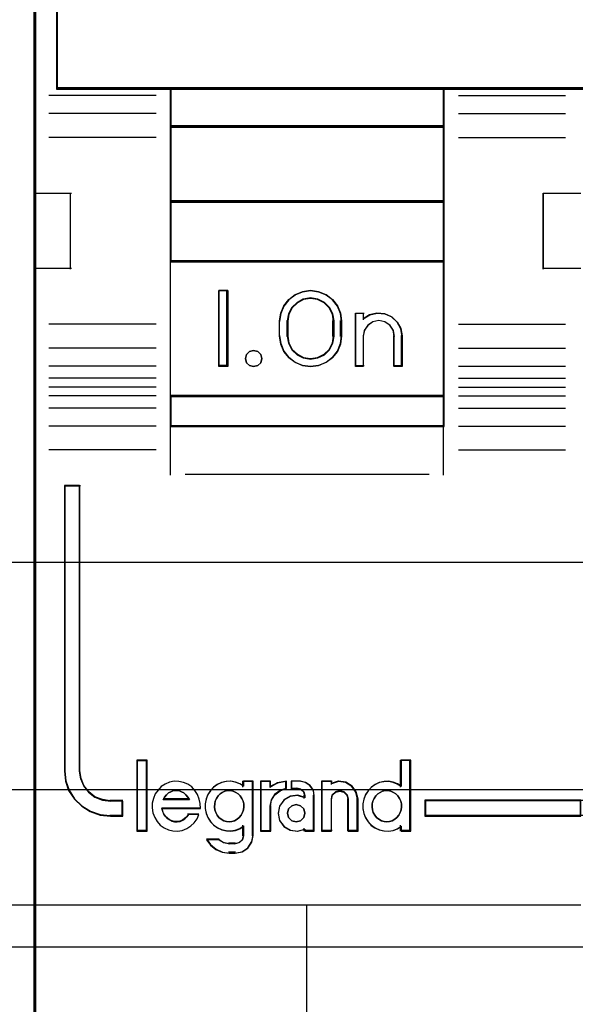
# Model space of a CAD drawing. Extents: x -635870 to -372006, y -44437 to 104716.
# Tile 35 of 246: x -618678 to -618495, y -33135 to -32810. Entities that reach past the tile are written whole.
import ezdxf

# ---------------------------------------------------------------- set-up
doc = ezdxf.new("R2010")
doc.units = 0
doc.header["$MEASUREMENT"] = 0
doc.layers.get('0').update_dxf_attribs({"color": 252})
for name, color, linetype in [('30', 7, 'Continuous'), ('45', 8, 'Continuous'), ('50', 7, 'Continuous')]:
    doc.layers.add(name, color=color, linetype=linetype)

# ---------------------------------------------------------------- blocks, each defined once
blk = doc.blocks.new('*U1020')
at = {"layer": '50', "color": 7}
blk.add_lwpolyline([(61.983887, -287.349254), (386.017439, -287.349254), (386.017439, -333.651915), (61.983887, -333.651915), (61.983887, -287.349254)], dxfattribs=at)
blk = doc.blocks.new('*D1021')
at = {"layer": '30', "color": 7}
blk.add_lwpolyline([(51.981526, -292.478694), (396.088727, -292.478694), (396.088727, -328.453624), (51.981526, -328.453624), (51.981526, -292.478694)], close=True, dxfattribs=at)
for points in [[(51.981526, -292.478694), (396.088727, -292.478694), (396.088727, -328.453624), (51.981526, -328.453624), (51.981526, -292.478694)], [(51.981526, -299.972919), (396.088727, -299.972919), (396.088727, -320.959398), (51.981526, -320.959398), (51.981526, -299.972919)]]:
    blk.add_lwpolyline(points, dxfattribs=at)
blk = doc.blocks.new('*D1022')
at = {"layer": '45', "color": 7}
for points in [[(143.039331, -268.997671), (70.962948, -268.997671), (70.962948, -351.066058), (143.039331, -351.066058), (143.039331, -268.997671)], [(143.018122, -269.021504), (70.984156, -269.021504), (70.984156, -351.044873), (143.018122, -351.044873), (143.018122, -269.021504)]]:
    blk.add_lwpolyline(points, close=True, dxfattribs=at)
at = {"layer": '45', "color": 139}
blk.add_lwpolyline([(143.039331, -268.997671), (70.962948, -268.997671), (70.962948, -351.066058), (143.039331, -351.066058), (143.039331, -268.997671)], close=True, dxfattribs=at)
blk.add_lwpolyline([(70.962948, -332.248403), (143.039331, -332.248403)], dxfattribs=at)
blk = doc.blocks.new('*U1023')
at = {"layer": '45', "color": 7}
for points in [[(160.994099, -268.997671), (142.970404, -268.997671), (142.970404, -351.066058), (160.994099, -351.066058), (179.006647, -351.066058), (197.030342, -351.066058), (197.030342, -268.997671), (179.006647, -268.997671), (160.994099, -268.997671)], [(165.497436, -305.340691), (174.503581, -305.340691), (179.006653, -305.340691), (183.515298, -305.340691), (192.527016, -305.340691), (196.272145, -305.340691), (196.272145, -301.924822), (196.272145, -301.287119), (188.77074, -301.043129), (181.263762, -300.876771), (173.756784, -300.799138), (166.244233, -300.799138), (158.737254, -300.876771), (151.224703, -301.043129), (143.723298, -301.287119), (143.723298, -301.924822), (143.723298, -305.340691), (147.474001, -305.340691), (156.480145, -305.340691), (160.994364, -305.340691), (165.497436, -305.340691)], [(156.506597, -306.59326), (156.506597, -305.303618), (147.471864, -305.303618), (147.471864, -306.59326), (156.506597, -306.59326)], [(156.506597, -306.558834), (147.471864, -306.558834), (147.471864, -309.069267), (156.506597, -309.069267), (156.506597, -306.558834)], [(156.506597, -311.042129), (156.506597, -309.032193), (147.471864, -309.032193), (147.471864, -311.042129), (156.506597, -311.042129)], [(156.506597, -315.485701), (156.506597, -311.007703), (147.471864, -311.007703), (147.471864, -315.485701), (156.506597, -315.485701)], [(149.367355, -311.987513), (149.367355, -314.497946), (149.081043, -314.497946), (149.081043, -311.987513), (149.367355, -311.987513)], [(151.079925, -312.991686), (151.119617, -312.735064), (151.221681, -312.495179), (151.380449, -312.283186), (151.595919, -312.126982), (151.839741, -312.026564), (152.100574, -311.987513), (152.361406, -312.026564), (152.610898, -312.126982), (152.820698, -312.283186), (152.985136, -312.495179), (153.087201, -312.735064), (153.121223, -312.991686), (153.121223, -313.493773), (153.087201, -313.755974), (152.985136, -313.99586), (152.820698, -314.202273), (152.610898, -314.358478), (152.361406, -314.464474), (152.100574, -314.497946), (151.839741, -314.464474), (151.595919, -314.358478), (151.380449, -314.202273), (151.221681, -313.99586), (151.119617, -313.755974), (151.079925, -313.493773), (151.079925, -312.991686)], [(152.877327, -313.49331), (152.877327, -312.989502), (152.837405, -312.754391), (152.729045, -312.552868), (152.557951, -312.384932), (152.341231, -312.272975), (152.101699, -312.23379), (151.862166, -312.272975), (151.656853, -312.384932), (151.480055, -312.552868), (151.371695, -312.754391), (151.331773, -312.989502), (151.331773, -313.49331), (151.371695, -313.72842), (151.480055, -313.941139), (151.656853, -314.103477), (151.862166, -314.209836), (152.101699, -314.249021), (152.341231, -314.209836), (152.557951, -314.103477), (152.729045, -313.941139), (152.837405, -313.72842), (152.877327, -313.49331)], [(153.587805, -314.497946), (153.587805, -312.734288), (153.838442, -312.734288), (153.838442, -312.91964), (154.0549, -312.790455), (154.294144, -312.734288), (154.550476, -312.756755), (154.778328, -312.852239), (154.960609, -313.026358), (155.08023, -313.239795), (155.120104, -313.486932), (155.120104, -314.497946), (154.863772, -314.497946), (154.863772, -313.486932), (154.829594, -313.295962), (154.721365, -313.133077), (154.550476, -313.020742), (154.356803, -312.981424), (154.157433, -313.020742), (153.992241, -313.133077), (153.878315, -313.295962), (153.838442, -313.486932), (153.838442, -314.497946), (153.587805, -314.497946)], [(150.455694, -314.095783), (150.491394, -314.231809), (150.455694, -314.367834), (150.360492, -314.462461), (150.22364, -314.497946), (150.092737, -314.462461), (149.991586, -314.367834), (149.955885, -314.231809), (149.991586, -314.095783), (150.092737, -314.001156), (150.22364, -313.965671), (150.360492, -314.001156), (150.455694, -314.095783)], [(156.506597, -315.451275), (147.471864, -315.451275), (147.471864, -316.476104), (156.506597, -316.476104), (156.506597, -315.451275)], [(144.484949, -327.840681), (144.484949, -318.422484), (143.980449, -318.422484), (143.980449, -327.840681), (144.01446, -328.171725), (144.122162, -328.480699), (144.309224, -328.767603), (144.552971, -328.999334), (144.836398, -329.175891), (145.159505, -329.291756), (145.505286, -329.324861), (145.907752, -329.324861), (145.907752, -328.833812), (145.505286, -328.833812), (145.238864, -328.79519), (144.989449, -328.701395), (144.785381, -328.54139), (144.620994, -328.331729), (144.524628, -328.094481), (144.484949, -327.840681)], [(144.484949, -327.840681), (144.484949, -318.422484), (143.980449, -318.422484), (143.980449, -327.840681), (144.01446, -328.171725), (144.122162, -328.480699), (144.309224, -328.767603), (144.552971, -328.999334), (144.836398, -329.175891), (145.159505, -329.291756), (145.505286, -329.324861), (145.907752, -329.324861), (145.907752, -328.833812), (145.505286, -328.833812), (145.238864, -328.79519), (144.989449, -328.701395), (144.785381, -328.54139), (144.620994, -328.331729), (144.524628, -328.094481), (144.484949, -327.840681)], [(146.700412, -329.804173), (146.700412, -327.497647), (146.384939, -327.497647), (146.384939, -329.804173), (146.700412, -329.804173)], [(161.018661, -328.80053), (155.87565, -328.80053), (155.87565, -329.324861), (161.018661, -329.324861), (161.018661, -328.80053)]]:
    blk.add_lwpolyline(points, close=True, dxfattribs=at)
at = {"layer": '45', "color": 139}
for points in [[(160.994099, -268.997671), (142.970404, -268.997671), (142.970404, -351.066058), (160.994099, -351.066058), (179.006647, -351.066058), (197.030342, -351.066058), (197.030342, -268.997671), (179.006647, -268.997671), (160.994099, -268.997671)], [(161.001166, -269.016208), (142.988961, -269.016208), (142.988961, -351.05017), (161.001166, -351.05017), (179.002231, -351.05017), (197.014436, -351.05017), (197.014436, -269.016208), (179.002231, -269.016208), (161.001166, -269.016208)], [(150.491394, -314.231809), (150.455694, -314.095783), (150.360492, -314.001156), (150.22364, -313.965671), (150.092737, -314.001156), (149.991586, -314.095783), (149.955885, -314.231809), (149.991586, -314.367834), (150.092737, -314.462461), (150.22364, -314.497946), (150.360492, -314.462461), (150.455694, -314.367834), (150.491394, -314.231809)], [(149.416645, -329.512878), (149.503558, -329.50717), (149.596265, -329.478629), (149.677383, -329.427255), (149.746914, -329.375881), (149.81065, -329.295966), (149.857003, -329.210343), (149.891768, -329.119012), (149.897562, -329.021973), (149.897562, -328.924933), (149.874386, -328.827894), (149.833826, -328.742271), (149.781679, -328.656648), (149.717943, -328.593857), (149.636824, -328.542483), (149.549911, -328.502526), (149.462999, -328.485401), (149.370292, -328.485401), (149.277585, -328.502526), (149.190672, -328.542483), (149.121142, -328.593857), (149.051612, -328.656648), (148.99367, -328.742271), (148.953111, -328.827894), (148.941522, -328.924933), (148.929934, -329.021973), (148.947316, -329.119012), (148.976287, -329.210343), (149.016847, -329.295966), (149.080583, -329.375881), (149.150113, -329.427255), (149.237026, -329.478629), (149.323938, -329.50717), (149.416645, -329.512878)], [(154.617979, -329.512878), (154.704892, -329.50717), (154.791804, -329.478629), (154.878717, -329.427255), (154.948247, -329.375881), (155.011983, -329.295966), (155.058337, -329.210343), (155.093102, -329.119012), (155.098896, -329.021973), (155.098896, -328.924933), (155.075719, -328.827894), (155.03516, -328.742271), (154.983012, -328.656648), (154.919276, -328.593857), (154.838158, -328.542483), (154.751245, -328.502526), (154.658538, -328.485401), (154.571626, -328.485401), (154.478919, -328.502526), (154.392006, -328.542483), (154.316682, -328.593857), (154.252946, -328.656648), (154.195004, -328.742271), (154.160239, -328.827894), (154.131268, -328.924933), (154.131268, -329.021973), (154.14865, -329.119012), (154.171827, -329.210343), (154.21818, -329.295966), (154.281916, -329.375881), (154.351447, -329.427255), (154.438359, -329.478629), (154.525272, -329.50717), (154.617979, -329.512878)], [(151.917652, -329.231138), (151.876182, -329.084399), (151.769546, -328.984616), (151.627364, -328.943529), (151.485182, -328.984616), (151.378545, -329.084399), (151.337075, -329.231138), (151.378545, -329.372008), (151.485182, -329.477661), (151.627364, -329.512878), (151.769546, -329.477661), (151.876182, -329.372008), (151.917652, -329.231138)]]:
    blk.add_lwpolyline(points, close=True, dxfattribs=at)
for points in [[(143.723298, -297.478375), (143.723298, -305.340691)], [(196.272145, -305.303618), (143.723298, -305.303618)], [(147.471864, -305.303618), (147.471864, -316.476104)], [(147.471864, -305.303618), (156.506597, -305.303618)], [(156.472133, -305.303618), (156.472133, -316.476104)], [(147.005281, -305.557839), (143.47145, -305.557839)], [(156.978481, -305.557839), (160.512313, -305.557839)], [(147.005281, -306.145725), (143.47145, -306.145725)], [(156.978481, -306.145725), (160.512313, -306.145725)], [(147.471864, -306.558834), (156.506597, -306.558834)], [(147.005281, -306.937518), (143.47145, -306.937518)], [(156.978481, -306.937518), (160.512313, -306.937518)], [(142.970404, -308.78062), (144.211089, -308.78062)], [(144.173974, -308.78062), (144.173974, -311.285757)], [(159.775325, -311.285757), (159.775325, -308.78062)], [(159.775325, -308.78062), (161.018661, -308.78062)], [(147.471864, -309.032193), (156.506597, -309.032193)], [(147.471864, -311.007703), (156.506597, -311.007703)], [(142.970404, -311.248683), (144.211089, -311.248683)], [(159.775325, -311.248683), (161.018661, -311.248683)], [(149.367355, -311.987513), (149.081043, -311.987513)], [(149.081043, -311.987513), (149.081043, -314.497946)], [(149.332891, -311.987513), (149.332891, -314.497946)], [(153.121223, -313.012342), (153.087201, -312.750441), (152.985136, -312.505621), (152.820698, -312.289268), (152.610898, -312.12985), (152.361406, -312.027368), (152.100574, -311.987513), (151.839741, -312.027368), (151.595919, -312.12985), (151.380449, -312.289268), (151.221681, -312.505621), (151.119617, -312.750441), (151.079925, -313.012342)], [(152.877327, -313.012342), (152.837405, -312.770126), (152.729045, -312.562512), (152.557951, -312.3895), (152.341231, -312.274159), (152.101699, -312.23379), (151.862166, -312.274159), (151.656853, -312.3895), (151.480055, -312.562512), (151.371695, -312.770126), (151.331773, -313.012342)], [(153.587805, -312.734288), (153.866164, -312.734288)], [(153.587805, -312.734288), (153.587805, -314.497946)], [(153.831701, -312.734288), (153.831701, -312.951435)], [(155.120104, -313.507543), (155.080021, -313.253638), (154.95977, -313.034357), (154.77653, -312.855469), (154.54748, -312.75737), (154.2898, -312.734288), (154.049298, -312.791993), (153.831701, -312.924716)], [(147.005281, -313.097082), (143.47145, -313.097082)], [(151.079925, -313.507543), (151.079925, -312.977916)], [(151.331773, -313.507543), (151.331773, -312.977916)], [(152.840213, -313.507543), (152.840213, -312.977916)], [(153.086759, -313.507543), (153.086759, -312.977916)], [(154.870907, -313.507543), (154.836267, -313.307462), (154.726573, -313.136804), (154.553372, -313.019109), (154.357077, -312.977916), (154.155009, -313.019109), (153.987582, -313.136804), (153.872114, -313.307462), (153.831701, -313.507543)], [(156.978481, -313.097082), (160.512313, -313.097082)], [(151.079925, -313.470469), (151.119617, -313.738755), (151.221681, -313.984208), (151.380449, -314.195411), (151.595919, -314.355241), (151.839741, -314.463697), (152.100574, -314.497946), (152.361406, -314.463697), (152.610898, -314.355241), (152.820698, -314.195411), (152.985136, -313.984208), (153.087201, -313.738755), (153.121223, -313.470469)], [(151.331773, -313.470469), (151.371695, -313.712686), (151.480055, -313.931834), (151.656853, -314.099078), (151.862166, -314.208652), (152.101699, -314.249021), (152.341231, -314.208652), (152.557951, -314.099078), (152.729045, -313.931834), (152.837405, -313.712686), (152.877327, -313.470469)], [(153.831701, -313.470469), (153.831701, -314.497946)], [(154.833792, -313.470469), (154.833792, -314.497946)], [(155.085641, -313.470469), (155.085641, -314.497946)], [(147.005281, -313.883579), (143.47145, -313.883579)], [(156.978481, -313.883579), (160.512313, -313.883579)], [(147.005281, -314.484706), (143.47145, -314.484706)], [(149.367355, -314.460872), (149.081043, -314.460872)], [(153.587805, -314.460872), (153.866164, -314.460872)], [(154.833792, -314.460872), (155.120104, -314.460872)], [(156.978481, -314.484706), (160.512313, -314.484706)], [(147.005281, -314.879278), (143.47145, -314.879278)], [(156.978481, -314.879278), (160.512313, -314.879278)], [(147.005281, -315.175869), (143.47145, -315.175869)], [(156.978481, -315.175869), (160.512313, -315.175869)], [(147.005281, -315.461868), (143.47145, -315.461868)], [(147.471864, -315.451275), (156.506597, -315.451275)], [(156.978481, -315.461868), (160.512313, -315.461868)], [(147.005281, -315.869681), (143.47145, -315.869681)], [(156.978481, -315.869681), (160.512313, -315.869681)], [(147.005281, -316.457567), (143.47145, -316.457567)], [(147.471864, -316.441678), (156.506597, -316.441678)], [(147.471864, -316.441678), (147.471864, -318.078226)], [(156.472133, -316.441678), (156.472133, -318.078226)], [(156.978481, -316.457567), (160.512313, -316.457567)], [(147.005281, -317.244063), (143.47145, -317.244063)], [(156.978481, -317.244063), (160.512313, -317.244063)], [(147.967608, -318.041152), (156.010853, -318.041152)], [(143.980449, -318.422484), (143.980449, -327.844552)], [(143.980449, -318.422484), (144.510656, -318.422484)], [(144.476192, -318.422484), (144.476192, -327.844552)], [(146.369033, -327.47911), (146.369033, -329.820062)], [(146.369033, -327.47911), (146.716318, -327.47911)], [(146.681855, -327.47911), (146.681855, -329.820062)], [(155.061782, -327.47911), (155.061782, -328.37418)], [(155.061782, -327.47911), (155.403765, -327.47911)], [(155.369302, -327.47911), (155.369302, -329.820062)], [(143.980449, -327.810127), (144.014626, -328.147986), (144.122856, -328.46332), (144.310833, -328.756132), (144.555773, -328.992633), (144.840587, -329.172824), (145.165275, -329.291075), (145.512748, -329.324861)], [(144.476192, -327.810127), (144.516503, -328.072027), (144.6144, -328.316848), (144.7814, -328.5332), (144.988711, -328.698312), (145.242092, -328.795101), (145.512748, -328.834955)], [(148.466003, -329.072384), (148.4546, -328.914978), (148.431796, -328.763194), (148.369083, -328.611409), (148.289267, -328.482112), (148.180945, -328.364057), (148.049818, -328.274111), (147.907289, -328.212273), (147.753358, -328.184165), (147.599427, -328.172921), (147.445496, -328.206651), (147.308668, -328.268489), (147.177542, -328.352814), (147.06922, -328.465247), (146.9723, -328.594544), (146.915289, -328.746329), (146.881082, -328.898113), (146.875381, -329.055519), (146.903886, -329.218547), (146.960898, -329.370331), (147.046415, -329.499629), (147.143335, -329.623305), (147.274461, -329.713251), (147.41699, -329.780711), (147.559519, -329.808819), (147.71345, -329.820062), (147.867381, -329.797575), (148.015611, -329.735737), (148.146738, -329.651413), (148.260761, -329.544602), (148.357681, -329.415304), (148.420393, -329.269141)], [(149.897562, -328.341571), (149.771459, -328.257246), (149.622428, -328.206651), (149.467664, -328.172921), (149.324365, -328.184165), (149.169602, -328.212273), (149.026303, -328.279733), (148.905931, -328.3753), (148.797024, -328.487733), (148.711044, -328.617031), (148.653725, -328.763194), (148.625065, -328.9206), (148.625065, -329.078005), (148.653725, -329.235411), (148.711044, -329.375952), (148.797024, -329.516493), (148.905931, -329.628926), (149.026303, -329.713251), (149.169602, -329.780711), (149.324365, -329.808819), (149.467664, -329.820062), (149.622428, -329.797575), (149.771459, -329.741359), (149.897562, -329.657034)], [(149.860448, -328.172921), (149.860448, -328.37418)], [(149.860448, -328.172921), (150.213036, -328.172921)], [(150.178572, -328.172921), (150.178572, -329.973654)], [(150.446327, -328.172921), (150.446327, -329.820062)], [(150.446327, -328.172921), (150.793613, -328.172921)], [(151.305263, -328.172921), (151.012986, -328.232504), (150.756498, -328.384772)], [(150.756498, -328.172921), (150.756498, -328.384772)], [(151.270799, -328.172921), (151.270799, -328.440383)], [(151.464325, -328.172921), (151.464325, -328.440383)], [(151.766543, -328.172921), (151.464325, -328.172921)], [(152.225172, -328.670771), (152.195106, -328.481114), (152.080853, -328.321091), (151.918493, -328.214409), (151.73208, -328.172921)], [(152.461115, -328.172921), (152.461115, -329.820062)], [(152.461115, -328.172921), (152.813703, -328.172921)], [(153.667336, -328.784641), (153.609291, -328.539953), (153.469981, -328.341872), (153.255213, -328.207877), (153.011421, -328.172921), (152.779239, -328.248658)], [(152.779239, -328.172921), (152.779239, -328.278847)], [(155.098896, -328.341571), (154.967061, -328.257246), (154.829493, -328.206651), (154.67473, -328.172921), (154.525699, -328.184165), (154.370936, -328.212273), (154.227636, -328.279733), (154.107265, -328.3753), (153.998358, -328.487733), (153.912378, -328.617031), (153.855058, -328.763194), (153.826399, -328.9206), (153.826399, -329.078005), (153.855058, -329.235411), (153.912378, -329.375952), (153.998358, -329.516493), (154.107265, -329.628926), (154.227636, -329.713251), (154.370936, -329.780711), (154.525699, -329.808819), (154.67473, -329.820062), (154.829493, -329.797575), (154.967061, -329.741359), (155.098896, -329.657034)], [(148.102811, -328.784641), (148.056408, -328.697631), (147.992606, -328.62305), (147.923003, -328.5609), (147.841799, -328.52361), (147.754795, -328.48632), (147.667791, -328.480105), (147.580788, -328.48632), (147.493784, -328.52361), (147.41838, -328.5609), (147.348777, -328.62305), (147.284975, -328.697631), (147.238573, -328.784641)], [(151.305263, -328.403309), (151.096494, -328.479374), (150.911584, -328.61395), (150.798252, -328.801185), (150.756498, -329.017677)], [(151.917652, -328.709974), (151.679665, -328.636345), (151.435874, -328.670327), (151.22691, -328.789266), (151.075991, -328.993159), (151.029555, -329.231035), (151.075991, -329.468912), (151.22691, -329.667142), (151.435874, -329.78608), (151.679665, -329.820062), (151.917652, -329.752097)], [(151.464325, -328.403309), (151.684361, -328.403309)], [(151.917652, -328.670771), (151.879023, -328.53704), (151.782449, -328.441518), (151.647246, -328.403309)], [(151.883189, -328.636345), (151.883189, -328.742271)], [(152.188058, -328.636345), (152.188058, -329.820062)], [(153.354514, -328.784641), (153.312999, -328.629265), (153.212178, -328.52361), (153.069842, -328.480105), (152.921575, -328.52361), (152.808892, -328.629265), (152.779239, -328.784641)], [(145.478284, -328.80053), (145.907752, -328.80053)], [(145.873289, -328.80053), (145.873289, -329.324861)], [(147.238573, -328.750215), (148.102811, -328.750215)], [(150.446327, -329.820062), (150.793613, -329.820062), (150.793613, -328.980603)], [(152.779239, -328.750215), (152.779239, -329.820062)], [(153.320051, -328.750215), (153.320051, -329.820062)], [(153.630222, -328.750215), (153.630222, -329.820062)], [(155.87565, -328.80053), (196.022948, -328.80053)], [(155.87565, -328.80053), (155.87565, -329.324861)], [(145.478284, -329.290435), (145.907752, -329.290435)], [(147.193505, -329.052103), (148.466003, -329.052103)], [(147.193505, -329.052103), (147.216723, -329.159816), (147.251551, -329.249578), (147.303792, -329.327371), (147.373446, -329.39918), (147.443101, -329.447053), (147.530169, -329.488942), (147.617238, -329.512878), (147.704306, -329.512878), (147.797179, -329.50091), (147.884247, -329.465005), (147.953902, -329.411149), (148.023557, -329.345323), (148.081602, -329.261546)], [(148.044488, -329.245417), (148.420935, -329.245417)], [(155.87565, -329.290435), (196.022948, -329.290435)], [(149.860448, -329.6241), (149.860448, -329.973654)], [(155.061782, -329.6241), (155.061782, -329.820062)], [(146.369033, -329.785636), (146.716318, -329.785636)], [(149.587391, -330.545651), (149.829386, -330.499003), (150.030064, -330.376553), (150.165817, -330.166637), (150.213036, -329.939228)], [(149.587391, -330.243764), (149.745642, -330.200259), (149.859582, -330.094604), (149.897562, -329.939228)], [(151.883189, -329.719433), (151.883189, -329.820062)], [(151.883189, -329.785636), (152.225172, -329.785636)], [(152.461115, -329.785636), (152.813703, -329.785636)], [(153.320051, -329.785636), (153.667336, -329.785636)], [(155.061782, -329.785636), (155.403765, -329.785636)], [(148.670132, -330.076931), (148.804182, -330.266793), (148.984857, -330.421055), (149.200502, -330.515986), (149.433631, -330.545651)], [(148.670132, -330.076931), (149.088996, -330.076931)], [(149.051882, -330.076931), (149.224285, -330.195104), (149.433631, -330.243764)], [(149.399167, -330.209338), (149.624506, -330.209338)], [(149.624506, -330.511226), (149.399167, -330.511226)], [(142.970404, -332.253699), (161.018661, -332.253699)], [(151.970673, -332.253699), (151.970673, -339.504296)]]:
    blk.add_lwpolyline(points, dxfattribs=at)
at = {"layer": '45', "color": 59}
for points in [[(165.497436, -305.340691), (174.503581, -305.340691), (179.006653, -305.340691), (183.515298, -305.340691), (192.527016, -305.340691), (196.272145, -305.340691), (196.272145, -301.924822), (196.272145, -301.287119), (188.77074, -301.043129), (181.263762, -300.876771), (173.756784, -300.799138), (166.244233, -300.799138), (158.737254, -300.876771), (151.224703, -301.043129), (143.723298, -301.287119), (143.723298, -301.924822), (143.723298, -305.340691), (147.474001, -305.340691), (156.480145, -305.340691), (160.994364, -305.340691), (165.497436, -305.340691)], [(165.50016, -305.322154), (174.500853, -305.322154), (179.001199, -305.322154), (183.507115, -305.322154), (192.513377, -305.322154), (196.256239, -305.322154), (196.256239, -301.932178), (196.256239, -301.299309), (188.759375, -301.057168), (181.256942, -300.892072), (173.754508, -300.815027), (166.246505, -300.815027), (158.744071, -300.892072), (151.236068, -301.057168), (143.739204, -301.299309), (143.739204, -301.932178), (143.739204, -305.322154), (147.487636, -305.322154), (156.488329, -305.322154), (160.999814, -305.322154), (165.50016, -305.322154)], [(156.506597, -306.59326), (156.506597, -305.303618), (147.471864, -305.303618), (147.471864, -306.59326), (156.506597, -306.59326)], [(156.49069, -306.577371), (156.49069, -305.319506), (147.48777, -305.319506), (147.48777, -306.577371), (156.49069, -306.577371)], [(156.506597, -306.558834), (147.471864, -306.558834), (147.471864, -309.069267), (156.506597, -309.069267), (156.506597, -306.558834)], [(156.49069, -306.574723), (147.48777, -306.574723), (147.48777, -309.05073), (156.49069, -309.05073), (156.49069, -306.574723)], [(156.506597, -311.042129), (156.506597, -309.032193), (147.471864, -309.032193), (147.471864, -311.042129), (156.506597, -311.042129)], [(156.49069, -311.02624), (156.49069, -309.05073), (147.48777, -309.05073), (147.48777, -311.02624), (156.49069, -311.02624)], [(156.506597, -315.485701), (156.506597, -311.007703), (147.471864, -311.007703), (147.471864, -315.485701), (156.506597, -315.485701)], [(149.367355, -311.987513), (149.367355, -314.497946), (149.081043, -314.497946), (149.081043, -311.987513), (149.367355, -311.987513)], [(151.079925, -312.991686), (151.119617, -312.735064), (151.221681, -312.495179), (151.380449, -312.283186), (151.595919, -312.126982), (151.839741, -312.026564), (152.100574, -311.987513), (152.361406, -312.026564), (152.610898, -312.126982), (152.820698, -312.283186), (152.985136, -312.495179), (153.087201, -312.735064), (153.121223, -312.991686), (153.121223, -313.493773), (153.087201, -313.755974), (152.985136, -313.99586), (152.820698, -314.202273), (152.610898, -314.358478), (152.361406, -314.464474), (152.100574, -314.497946), (151.839741, -314.464474), (151.595919, -314.358478), (151.380449, -314.202273), (151.221681, -313.99586), (151.119617, -313.755974), (151.079925, -313.493773), (151.079925, -312.991686)], [(152.877327, -313.49331), (152.877327, -312.989502), (152.837405, -312.754391), (152.729045, -312.552868), (152.557951, -312.384932), (152.341231, -312.272975), (152.101699, -312.23379), (151.862166, -312.272975), (151.656853, -312.384932), (151.480055, -312.552868), (151.371695, -312.754391), (151.331773, -312.989502), (151.331773, -313.49331), (151.371695, -313.72842), (151.480055, -313.941139), (151.656853, -314.103477), (151.862166, -314.209836), (152.101699, -314.249021), (152.341231, -314.209836), (152.557951, -314.103477), (152.729045, -313.941139), (152.837405, -313.72842), (152.877327, -313.49331)], [(152.85877, -313.489337), (152.85877, -312.993474), (152.819738, -312.762071), (152.713795, -312.563726), (152.546515, -312.398438), (152.334628, -312.288246), (152.100437, -312.249679), (151.866246, -312.288246), (151.66551, -312.398438), (151.492655, -312.563726), (151.386711, -312.762071), (151.347679, -312.993474), (151.347679, -313.489337), (151.386711, -313.72074), (151.492655, -313.930105), (151.66551, -314.089883), (151.866246, -314.194565), (152.100437, -314.233133), (152.334628, -314.194565), (152.546515, -314.089883), (152.713795, -313.930105), (152.819738, -313.72074), (152.85877, -313.489337)], [(153.587805, -314.497946), (153.587805, -312.734288), (153.838442, -312.734288), (153.838442, -312.91964), (154.0549, -312.790455), (154.294144, -312.734288), (154.550476, -312.756755), (154.778328, -312.852239), (154.960609, -313.026358), (155.08023, -313.239795), (155.120104, -313.486932), (155.120104, -314.497946), (154.863772, -314.497946), (154.863772, -313.486932), (154.829594, -313.295962), (154.721365, -313.133077), (154.550476, -313.020742), (154.356803, -312.981424), (154.157433, -313.020742), (153.992241, -313.133077), (153.878315, -313.295962), (153.838442, -313.486932), (153.838442, -314.497946), (153.587805, -314.497946)], [(150.455694, -314.095783), (150.491394, -314.231809), (150.455694, -314.367834), (150.360492, -314.462461), (150.22364, -314.497946), (150.092737, -314.462461), (149.991586, -314.367834), (149.955885, -314.231809), (149.991586, -314.095783), (150.092737, -314.001156), (150.22364, -313.965671), (150.360492, -314.001156), (150.455694, -314.095783)], [(156.506597, -315.451275), (147.471864, -315.451275), (147.471864, -316.476104), (156.506597, -316.476104), (156.506597, -315.451275)], [(156.49069, -315.467164), (147.48777, -315.467164), (147.48777, -316.460215), (156.49069, -316.460215), (156.49069, -315.467164)], [(144.484949, -327.840681), (144.484949, -318.422484), (143.980449, -318.422484), (143.980449, -327.840681), (144.01446, -328.171725), (144.122162, -328.480699), (144.309224, -328.767603), (144.552971, -328.999334), (144.836398, -329.175891), (145.159505, -329.291756), (145.505286, -329.324861), (145.907752, -329.324861), (145.907752, -328.833812), (145.505286, -328.833812), (145.238864, -328.79519), (144.989449, -328.701395), (144.785381, -328.54139), (144.620994, -328.331729), (144.524628, -328.094481), (144.484949, -327.840681)], [(144.484949, -327.840681), (144.484949, -318.422484), (143.980449, -318.422484), (143.980449, -327.840681), (144.01446, -328.171725), (144.122162, -328.480699), (144.309224, -328.767603), (144.552971, -328.999334), (144.836398, -329.175891), (145.159505, -329.291756), (145.505286, -329.324861), (145.907752, -329.324861), (145.907752, -328.833812), (145.505286, -328.833812), (145.238864, -328.79519), (144.989449, -328.701395), (144.785381, -328.54139), (144.620994, -328.331729), (144.524628, -328.094481), (144.484949, -327.840681)], [(144.492528, -327.829118), (144.492528, -318.438373), (143.996355, -318.438373), (143.996355, -327.829118), (144.029805, -328.159197), (144.135729, -328.467271), (144.319703, -328.753339), (144.559427, -328.984394), (144.838176, -329.160436), (145.155949, -329.275964), (145.496023, -329.308972), (145.891846, -329.308972), (145.891846, -328.819355), (145.496023, -328.819355), (145.233999, -328.780846), (144.9887, -328.687323), (144.788001, -328.527785), (144.626327, -328.318735), (144.531552, -328.082178), (144.492528, -327.829118)], [(144.492528, -327.829118), (144.492528, -318.438373), (143.996355, -318.438373), (143.996355, -327.829118), (144.029805, -328.159197), (144.135729, -328.467271), (144.319703, -328.753339), (144.559427, -328.984394), (144.838176, -329.160436), (145.155949, -329.275964), (145.496023, -329.308972), (145.891846, -329.308972), (145.891846, -328.819355), (145.496023, -328.819355), (145.233999, -328.780846), (144.9887, -328.687323), (144.788001, -328.527785), (144.626327, -328.318735), (144.531552, -328.082178), (144.492528, -327.829118)], [(146.716318, -329.820062), (146.716318, -327.47911), (146.369033, -327.47911), (146.369033, -329.820062), (146.716318, -329.820062)], [(153.826399, -328.926142), (153.826399, -329.082578), (153.854871, -329.239014), (153.911815, -329.378689), (153.997232, -329.518364), (154.105427, -329.630104), (154.225011, -329.713909), (154.367373, -329.780953), (154.521123, -329.808888), (154.669179, -329.820062), (154.82293, -329.797714), (154.959597, -329.741844), (155.09057, -329.658039), (155.09057, -329.820062), (155.403765, -329.820062), (155.403765, -327.47911), (155.09057, -327.47911), (155.09057, -328.350681), (154.959597, -328.266876), (154.82293, -328.216593), (154.669179, -328.183071), (154.521123, -328.194245), (154.367373, -328.22218), (154.225011, -328.289224), (154.105427, -328.384203), (153.997232, -328.495943), (153.911815, -328.624444), (153.854871, -328.769706), (153.826399, -328.926142)], [(146.881082, -328.898113), (146.875381, -329.055519), (146.903886, -329.218547), (146.960898, -329.370331), (147.046415, -329.499629), (147.143335, -329.623305), (147.274461, -329.713251), (147.41699, -329.780711), (147.559519, -329.808819), (147.71345, -329.820062), (147.867381, -329.797575), (148.015611, -329.735737), (148.146738, -329.651413), (148.260761, -329.544602), (148.357681, -329.415304), (148.420393, -329.269141), (148.072623, -329.269141), (148.015611, -329.347844), (147.947198, -329.409682), (147.878784, -329.460277), (147.793266, -329.494007), (147.702048, -329.50525), (147.616531, -329.50525), (147.531013, -329.482764), (147.445496, -329.443412), (147.377082, -329.398439), (147.308668, -329.330979), (147.257358, -329.257898), (147.223151, -329.173573), (147.200346, -329.072384), (148.466003, -329.072384), (148.4546, -328.914978), (148.431796, -328.763194), (148.369083, -328.611409), (148.289267, -328.482112), (148.180945, -328.364057), (148.049818, -328.274111), (147.907289, -328.212273), (147.753358, -328.184165), (147.599427, -328.172921), (147.445496, -328.206651), (147.308668, -328.268489), (147.177542, -328.352814), (147.06922, -328.465247), (146.9723, -328.594544), (146.915289, -328.746329), (146.881082, -328.898113)], [(148.625065, -329.071767), (148.653523, -329.228088), (148.71044, -329.367661), (148.795814, -329.507233), (148.903956, -329.618891), (149.02348, -329.702634), (149.165772, -329.769629), (149.319446, -329.797544), (149.461738, -329.808709), (149.615412, -329.786378), (149.763395, -329.730549), (149.888611, -329.646805), (149.888611, -329.96503), (149.854462, -330.104603), (149.752012, -330.199512), (149.609721, -330.238592), (149.416204, -330.238592), (149.222688, -330.199512), (149.063322, -330.104603), (148.670598, -330.104603), (148.801506, -330.283255), (148.977947, -330.428411), (149.188538, -330.517737), (149.416204, -330.545651), (149.609721, -330.545651), (149.843078, -330.500988), (150.036594, -330.383747), (150.167502, -330.182763), (150.213036, -329.96503), (150.213036, -328.172921), (149.888611, -328.172921), (149.888611, -328.340408), (149.763395, -328.256665), (149.615412, -328.206419), (149.461738, -328.172921), (149.319446, -328.184087), (149.165772, -328.212002), (149.02348, -328.278996), (148.903956, -328.373906), (148.795814, -328.485563), (148.71044, -328.61397), (148.653523, -328.759125), (148.625065, -328.915446), (148.625065, -329.071767)], [(150.446327, -328.172921), (150.446327, -329.820062), (150.77133, -329.820062), (150.77133, -328.999303), (150.811955, -328.791302), (150.922224, -328.611409), (151.102136, -328.482112), (151.305263, -328.40903), (151.305263, -328.172921), (151.020885, -328.223516), (150.77133, -328.352814), (150.77133, -328.172921), (150.446327, -328.172921)], [(150.462233, -328.18881), (150.462233, -329.804173), (150.775199, -329.804173), (150.775199, -328.999248), (150.814319, -328.79526), (150.920504, -328.618839), (151.093753, -328.492035), (151.289357, -328.420364), (151.289357, -328.18881), (151.015512, -328.238429), (150.775199, -328.365232), (150.775199, -328.18881), (150.462233, -328.18881)], [(151.07554, -328.999303), (151.029555, -329.235411), (151.07554, -329.47152), (151.224992, -329.668278), (151.431926, -329.786332), (151.673349, -329.820062), (151.909024, -329.752602), (151.909024, -329.820062), (152.225172, -329.820062), (152.225172, -328.645139), (152.196432, -328.465247), (152.087217, -328.313462), (151.932016, -328.212273), (151.753823, -328.172921), (151.477911, -328.172921), (151.477911, -328.40903), (151.667601, -328.40903), (151.788312, -328.44276), (151.874535, -328.527085), (151.909024, -328.645139), (151.909024, -328.71822), (151.673349, -328.645139), (151.431926, -328.678869), (151.224992, -328.796923), (151.07554, -328.999303)], [(152.461115, -328.172921), (152.461115, -329.820062), (152.788518, -329.820062), (152.788518, -328.763194), (152.817237, -328.622653), (152.926372, -328.527085), (153.069969, -328.487733), (153.207823, -328.527085), (153.30547, -328.622653), (153.345677, -328.763194), (153.345677, -329.820062), (153.667336, -329.820062), (153.667336, -328.763194), (153.609897, -328.527085), (153.472043, -328.335949), (153.259519, -328.206651), (153.018274, -328.172921), (152.788518, -328.246003), (152.788518, -328.172921), (152.461115, -328.172921)], [(152.477021, -328.18881), (152.477021, -329.804173), (152.795789, -329.804173), (152.795789, -328.767695), (152.823751, -328.629865), (152.930007, -328.536141), (153.069818, -328.497549), (153.204036, -328.536141), (153.299107, -328.629865), (153.338254, -328.767695), (153.338254, -329.804173), (153.65143, -329.804173), (153.65143, -328.767695), (153.595506, -328.536141), (153.461288, -328.348693), (153.254368, -328.221889), (153.019486, -328.18881), (152.795789, -328.260482), (152.795789, -328.18881), (152.477021, -328.18881)], [(148.102811, -328.784641), (147.238573, -328.784641), (147.284975, -328.697631), (147.348777, -328.62305), (147.41838, -328.5609), (147.493784, -328.52361), (147.580788, -328.48632), (147.667791, -328.480105), (147.754795, -328.48632), (147.841799, -328.52361), (147.923003, -328.5609), (147.992606, -328.62305), (148.056408, -328.697631), (148.102811, -328.784641)], [(148.102811, -328.784641), (147.238573, -328.784641), (147.284975, -328.697631), (147.348777, -328.62305), (147.41838, -328.5609), (147.493784, -328.52361), (147.580788, -328.48632), (147.667791, -328.480105), (147.754795, -328.48632), (147.841799, -328.52361), (147.923003, -328.5609), (147.992606, -328.62305), (148.056408, -328.697631), (148.102811, -328.784641)], [(149.636824, -328.542483), (149.717943, -328.593857), (149.781679, -328.656648), (149.833826, -328.742271), (149.874386, -328.827894), (149.897562, -328.924933), (149.897562, -329.021973), (149.891768, -329.119012), (149.857003, -329.210343), (149.81065, -329.295966), (149.746914, -329.375881), (149.677383, -329.427255), (149.596265, -329.478629), (149.503558, -329.50717), (149.416645, -329.512878), (149.323938, -329.50717), (149.237026, -329.478629), (149.150113, -329.427255), (149.080583, -329.375881), (149.016847, -329.295966), (148.976287, -329.210343), (148.947316, -329.119012), (148.929934, -329.021973), (148.941522, -328.924933), (148.953111, -328.827894), (148.99367, -328.742271), (149.051612, -328.656648), (149.121142, -328.593857), (149.190672, -328.542483), (149.277585, -328.502526), (149.370292, -328.485401), (149.462999, -328.485401), (149.549911, -328.502526), (149.636824, -328.542483)], [(148.976287, -329.210343), (148.947316, -329.119012), (148.929934, -329.021973), (148.941522, -328.924933), (148.953111, -328.827894), (148.99367, -328.742271), (149.051612, -328.656648), (149.121142, -328.593857), (149.190672, -328.542483), (149.277585, -328.502526), (149.370292, -328.485401), (149.462999, -328.485401), (149.549911, -328.502526), (149.636824, -328.542483), (149.717943, -328.593857), (149.781679, -328.656648), (149.833826, -328.742271), (149.874386, -328.827894), (149.897562, -328.924933), (149.897562, -329.021973), (149.891768, -329.119012), (149.857003, -329.210343), (149.81065, -329.295966), (149.746914, -329.375881), (149.677383, -329.427255), (149.596265, -329.478629), (149.503558, -329.50717), (149.416645, -329.512878), (149.323938, -329.50717), (149.237026, -329.478629), (149.150113, -329.427255), (149.080583, -329.375881), (149.016847, -329.295966), (148.976287, -329.210343)], [(154.160239, -328.827894), (154.195004, -328.742271), (154.252946, -328.656648), (154.316682, -328.593857), (154.392006, -328.542483), (154.478919, -328.502526), (154.571626, -328.485401), (154.658538, -328.485401), (154.751245, -328.502526), (154.838158, -328.542483), (154.919276, -328.593857), (154.983012, -328.656648), (155.03516, -328.742271), (155.075719, -328.827894), (155.098896, -328.924933), (155.098896, -329.021973), (155.093102, -329.119012), (155.058337, -329.210343), (155.011983, -329.295966), (154.948247, -329.375881), (154.878717, -329.427255), (154.791804, -329.478629), (154.704892, -329.50717), (154.617979, -329.512878), (154.525272, -329.50717), (154.438359, -329.478629), (154.351447, -329.427255), (154.281916, -329.375881), (154.21818, -329.295966), (154.171827, -329.210343), (154.14865, -329.119012), (154.131268, -329.021973), (154.131268, -328.924933), (154.160239, -328.827894)], [(154.160239, -328.827894), (154.195004, -328.742271), (154.252946, -328.656648), (154.316682, -328.593857), (154.392006, -328.542483), (154.478919, -328.502526), (154.571626, -328.485401), (154.658538, -328.485401), (154.751245, -328.502526), (154.838158, -328.542483), (154.919276, -328.593857), (154.983012, -328.656648), (155.03516, -328.742271), (155.075719, -328.827894), (155.098896, -328.924933), (155.098896, -329.021973), (155.093102, -329.119012), (155.058337, -329.210343), (155.011983, -329.295966), (154.948247, -329.375881), (154.878717, -329.427255), (154.791804, -329.478629), (154.704892, -329.50717), (154.617979, -329.512878), (154.525272, -329.50717), (154.438359, -329.478629), (154.351447, -329.427255), (154.281916, -329.375881), (154.21818, -329.295966), (154.171827, -329.210343), (154.14865, -329.119012), (154.131268, -329.021973), (154.131268, -328.924933), (154.160239, -328.827894)], [(151.876182, -329.084399), (151.917652, -329.231138), (151.876182, -329.372008), (151.769546, -329.477661), (151.627364, -329.512878), (151.485182, -329.477661), (151.378545, -329.372008), (151.337075, -329.231138), (151.378545, -329.084399), (151.485182, -328.984616), (151.627364, -328.943529), (151.769546, -328.984616), (151.876182, -329.084399)], [(151.337075, -329.231138), (151.378545, -329.084399), (151.485182, -328.984616), (151.627364, -328.943529), (151.769546, -328.984616), (151.876182, -329.084399), (151.917652, -329.231138), (151.876182, -329.372008), (151.769546, -329.477661), (151.627364, -329.512878), (151.485182, -329.477661), (151.378545, -329.372008), (151.337075, -329.231138)], [(161.002755, -328.816418), (155.891556, -328.816418), (155.891556, -329.308972), (161.002755, -329.308972), (161.002755, -328.816418)]]:
    blk.add_lwpolyline(points, close=True, dxfattribs=at)
blk.add_lwpolyline([(159.775325, -308.78062), (159.775325, -311.285757)], dxfattribs=at)
at = {"layer": '45', "color": 1}
for points in [[(144.484949, -327.840681), (144.484949, -318.422484), (143.980449, -318.422484), (143.980449, -327.840681), (144.01446, -328.171725), (144.122162, -328.480699), (144.309224, -328.767603), (144.552971, -328.999334), (144.836398, -329.175891), (145.159505, -329.291756), (145.505286, -329.324861), (145.907752, -329.324861), (145.907752, -328.833812), (145.505286, -328.833812), (145.238864, -328.79519), (144.989449, -328.701395), (144.785381, -328.54139), (144.620994, -328.331729), (144.524628, -328.094481), (144.484949, -327.840681)], [(161.018661, -328.80053), (155.87565, -328.80053), (155.87565, -329.324861), (161.018661, -329.324861), (161.018661, -328.80053)]]:
    blk.add_lwpolyline(points, close=True, dxfattribs=at)

msp = doc.modelspace()

# ---------------------------------------------------------------- block references
at = {"xscale": 10, "yscale": 10, "zscale": 10}
for name in ['*D1021', '*U1020', '*D1022', '*U1023']:
    msp.add_blockref(name, (-620103.09, -29779.66), dxfattribs=at)

doc.saveas('drawing.dxf')
